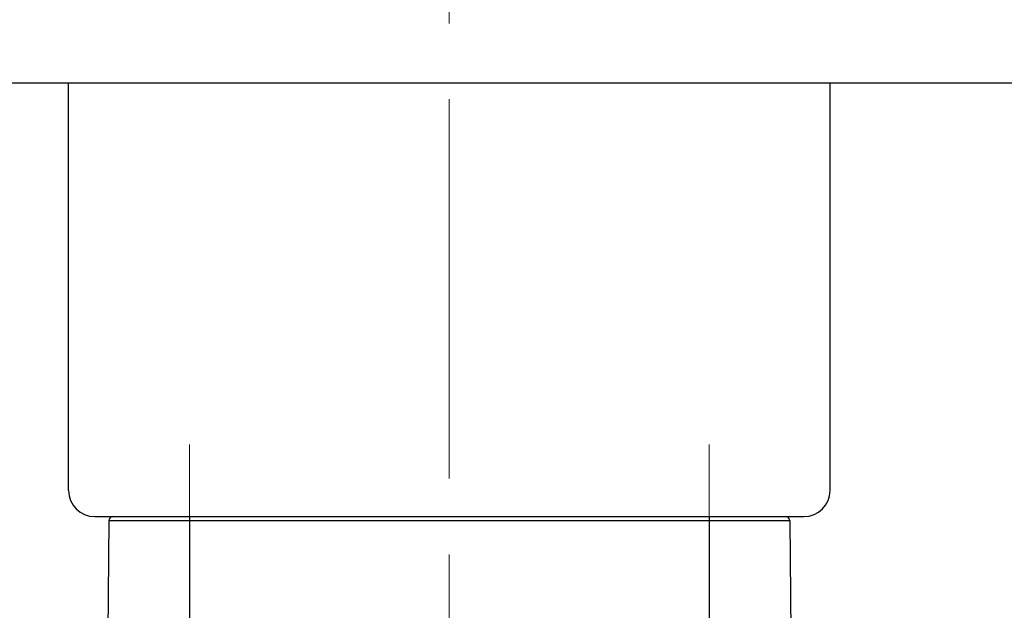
# Model space of a CAD drawing. Header units: millimetres. Extents: x 0 to 1076, y 0 to 742.
# Tile 128 of 134: x 684 to 721, y 402 to 425. Entities that reach past the tile are written whole.
import ezdxf

# ---------------------------------------------------------------- set-up
doc = ezdxf.new("R2010")
doc.units = ezdxf.units.MM
doc.header["$LTSCALE"] = 0.454724
doc.linetypes.add('CENTER', pattern=[50.8, 31.75, -6.35, 6.35, -6.35])
doc.layers.add('NoLayerName_001', color=7, linetype='Continuous')
doc.styles.get("Standard").update_dxf_attribs({"font": 'txt', "bigfont": 'extfont2'})
doc.dimstyles.get("Standard").update_dxf_attribs({"dimtxt": 2.5, "dimasz": 2.5, "dimexe": 1, "dimexo": 1, "dimtad": 1, "dimdec": 3, "dimzin": 0, "dimdsep": 46, "dimtxsty": 'Standard', "dimcen": 2.5, "dimadec": 3, "dimazin": 0, "dimtfac": 0.75, "dimtdec": 3, "dimtmove": 0, "dimatfit": 3, "dimfxl": 1, "dimarcsym": 0})

# ---------------------------------------------------------------- blocks, each defined once
blk = doc.blocks.new('_OPEN30')
at = {"color": 0, "linetype": 'ByBlock', "lineweight": -2}
for p, q in [((-1, 0.267949), (0, 0)), ((0, 0), (-1, -0.267949)), ((0, 0), (-1, 0))]:
    blk.add_line(p, q, dxfattribs=at)
blk = doc.blocks.new('*D109')
at = {"layer": 'Defpoints', "color": 0}
for p in [(772.5, 487.5), (711, 366.6), (793.917, 366.6)]:
    blk.add_point(p, dxfattribs=at)
at = {"layer": 'NoLayerName_001', "color": 0, "linetype": 'Continuous', "lineweight": 13}
for p, q in [((775, 487.5), (796.417, 487.5)), ((793.917, 483.75), (793.917, 370.35)), ((713.5, 366.6), (796.417, 366.6))]:
    blk.add_line(p, q, dxfattribs=at)
at = {"layer": 'NoLayerName_001', "color": 0, "lineweight": 13, "xscale": 3.75, "yscale": 3.75, "zscale": 3.75}
for p, rotation in [((793.917, 487.5), 90), ((793.917, 366.6), 270)]:
    blk.add_blockref('_OPEN30', p, dxfattribs=dict(at, rotation=rotation))
at = {"layer": 'NoLayerName_001', "color": 0, "lineweight": 13, "insert": (787.042, 427.05), "char_height": 8.75, "attachment_point": 5, "rotation": 90}
blk.add_mtext('\\W0.8000;１２１', dxfattribs=at)

msp = doc.modelspace()

# ---------------------------------------------------------------- linework, layer by layer
at = {"layer": 'NoLayerName_001', "color": 4, "linetype": 'CENTER', "lineweight": 13}
for p, q in [((700, 361.25), (700, 560)), ((690.1, 408.750001), (690.1, 395.998692)), ((690.1, 408.750001), (690.1, 395.998692)), ((709.9, 408.750001), (709.9, 395.998692))]:
    msp.add_line(p, q, dxfattribs=at)
at = {"layer": 'NoLayerName_001', "color": 7, "linetype": 'Continuous', "lineweight": 25}
for p, q in [((742.145581, 422.5), (657.854419, 422.5)), ((685.5, 407), (685.5, 422.5)), ((714.5, 407), (714.5, 422.5)), ((686.5, 406), (713.5, 406))]:
    msp.add_line(p, q, dxfattribs=at)
at = {"layer": 'NoLayerName_001', "color": 21, "linetype": 'Continuous', "lineweight": 25}
msp.add_line((687, 406), (713, 406), dxfattribs=at)
at = {"layer": 'NoLayerName_001', "color": 60, "linetype": 'Continuous', "lineweight": 25}
for p, q in [((687.037973, 405.851309), (687, 401.5)), ((687.037973, 405.851309), (712.962027, 405.851309)), ((687.187968, 406), (712.812032, 406)), ((690.100505, 406), (690.100505, 401.500001)), ((709.899495, 406), (709.899495, 401.500001)), ((712.962027, 405.851309), (713, 401.5))]:
    msp.add_line(p, q, dxfattribs=at)
at = {"layer": 'NoLayerName_001', "color": 7, "linetype": 'Continuous', "lineweight": 25}
for centre, start, end in [((686.5, 407), 180, 270), ((713.5, 407), 270, 0)]:
    msp.add_arc(centre, 1, start, end, dxfattribs=at)
at = {"layer": 'NoLayerName_001', "color": 60, "linetype": 'Continuous', "lineweight": 25}
for centre, start, end in [((687.187968, 405.85), 90, 179.5), ((712.812032, 405.85), 0.5, 90)]:
    msp.add_arc(centre, 0.15, start, end, dxfattribs=at)

# ---------------------------------------------------------------- dimensions: what is measured, and where the dimension line sits
at = {"layer": 'NoLayerName_001', "color": 3, "linetype": 'Continuous', "lineweight": 13}
dim = msp.add_linear_dim(base=(793.917031, 366.6), p1=(772.5, 487.5), p2=(711, 366.6), angle=270, text='\\W0.8000;１２１', dimstyle='Standard', override={"dimtxt": 8.75, "dimasz": 3.75, "dimexe": 2.5, "dimexo": 2.5, "dimgap": 2.5, "dimzin": 8, "dimblk": 'OPEN30', "dimclrd": 0, "dimclre": 0, "dimclrt": 0, "dimtp": 0, "dimtm": 0, "dimlwd": 13, "dimlwe": 13}, dxfattribs=at)
dim.commit()
dim.dimension.update_dxf_attribs({"geometry": '*D109', "text_midpoint": (793.917031, 427.05), "dimtype": 160})

doc.saveas('drawing.dxf')
